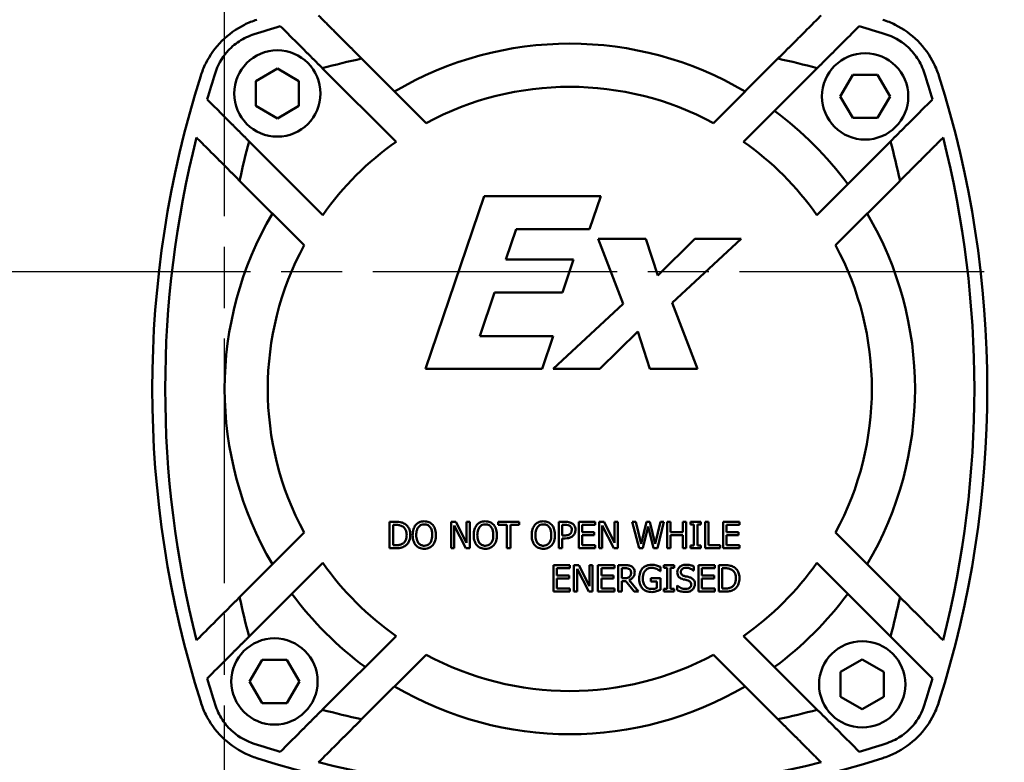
# Model space of a CAD drawing. Header units: millimetres. Extents: x -5840 to 12227, y -347 to 1782.
# Tile 25 of 31: x 1594 to 1708, y 989 to 1075. Entities that reach past the tile are written whole.
import ezdxf

# ---------------------------------------------------------------- set-up
doc = ezdxf.new("R2010")
doc.units = ezdxf.units.MM
doc.header["$LTSCALE"] = 5
doc.linetypes.add('CHAIN', pattern=[0.7087, 0.4724, -0.0591, 0.1181, -0.0591])
doc.layers.add('Видимый контур (ГОСТ)', color=7, linetype='Continuous', lineweight=50)
doc.layers.add('Осевая линия (ГОСТ)', color=7, linetype='Continuous', lineweight=25)

msp = doc.modelspace()

# ---------------------------------------------------------------- linework, layer by layer
at = {"layer": 'Видимый контур (ГОСТ)'}
for p, q in [((1641.006, 1063.293), (1633.53, 1070.769)), ((1681.774, 1070.769), (1674.298, 1063.293)), ((1621.267, 1068.171), (1623.767, 1069.615)), ((1623.767, 1069.615), (1626.267, 1068.171)), ((1628.973, 1069.669), (1637.512, 1061.13)), ((1677.792, 1061.13), (1686.331, 1069.669)), ((1621.267, 1065.284), (1621.267, 1068.171)), ((1626.267, 1068.171), (1626.267, 1065.284)), ((1688.988, 1066.39), (1690.432, 1068.89)), ((1690.432, 1068.89), (1693.319, 1068.89)), ((1693.319, 1068.89), (1694.762, 1066.39)), ((1690.432, 1063.89), (1688.988, 1066.39)), ((1694.762, 1066.39), (1693.319, 1063.89)), ((1623.767, 1063.841), (1621.267, 1065.284)), ((1626.267, 1065.284), (1623.767, 1063.841)), ((1693.319, 1063.89), (1690.432, 1063.89)), ((1629.027, 1052.644), (1620.488, 1061.184)), ((1694.816, 1061.184), (1686.277, 1052.644)), ((1619.388, 1056.627), (1626.864, 1049.151)), ((1688.44, 1049.151), (1695.916, 1056.627)), ((1647.715, 1054.819), (1640.924, 1034.819)), ((1661.232, 1054.819), (1647.715, 1054.819)), ((1659.951, 1051.01), (1661.232, 1054.819)), ((1650.227, 1047.493), (1651.426, 1051.01)), ((1651.426, 1051.01), (1659.951, 1051.01)), ((1660.94, 1049.908), (1663.841, 1042.371)), ((1666.451, 1049.908), (1660.94, 1049.908)), ((1667.844, 1045.661), (1666.451, 1049.908)), ((1672.123, 1049.908), (1667.844, 1045.661)), ((1669.53, 1042.485), (1677.504, 1049.908)), ((1677.504, 1049.908), (1672.123, 1049.908)), ((1658.088, 1047.493), (1650.227, 1047.493)), ((1656.791, 1043.684), (1658.088, 1047.493)), ((1647.212, 1038.627), (1648.93, 1043.684)), ((1648.93, 1043.684), (1656.791, 1043.684)), ((1663.841, 1042.371), (1655.721, 1034.819)), ((1672.447, 1034.819), (1669.53, 1042.485)), ((1655.737, 1038.627), (1647.212, 1038.627)), ((1654.441, 1034.819), (1655.737, 1038.627)), ((1661.118, 1034.819), (1665.543, 1039.146)), ((1665.543, 1039.146), (1666.937, 1034.819)), ((1640.924, 1034.819), (1654.441, 1034.819)), ((1655.721, 1034.819), (1661.118, 1034.819)), ((1666.937, 1034.819), (1672.447, 1034.819)), ((1637.463, 1017.105), (1636.769, 1017.105)), ((1636.769, 1017.105), (1636.769, 1014.057)), ((1637.174, 1014.408), (1637.174, 1016.755)), ((1637.174, 1016.755), (1637.482, 1016.755)), ((1643.887, 1017.105), (1643.887, 1014.057)), ((1644.463, 1017.105), (1643.887, 1017.105)), ((1644.265, 1016.686), (1645.614, 1014.057)), ((1644.265, 1014.057), (1644.265, 1016.686)), ((1645.69, 1014.692), (1644.463, 1017.105)), ((1646.068, 1017.105), (1645.69, 1017.105)), ((1645.69, 1017.105), (1645.69, 1014.692)), ((1646.068, 1014.057), (1646.068, 1017.105)), ((1649.341, 1017.105), (1649.341, 1016.745)), ((1651.791, 1017.105), (1649.341, 1017.105)), ((1649.341, 1016.745), (1650.364, 1016.745)), ((1650.364, 1016.745), (1650.364, 1014.057)), ((1650.769, 1014.057), (1650.769, 1016.745)), ((1650.769, 1016.745), (1651.791, 1016.745)), ((1651.791, 1016.745), (1651.791, 1017.105)), ((1657.141, 1017.105), (1656.376, 1017.105)), ((1656.376, 1017.105), (1656.376, 1014.057)), ((1656.781, 1015.539), (1656.781, 1016.755)), ((1656.781, 1016.755), (1657.117, 1016.755)), ((1660.594, 1017.105), (1658.688, 1017.105)), ((1658.688, 1017.105), (1658.688, 1014.057)), ((1659.093, 1015.91), (1659.093, 1016.745)), ((1659.093, 1016.745), (1660.594, 1016.745)), ((1660.594, 1016.745), (1660.594, 1017.105)), ((1661.039, 1017.105), (1661.039, 1014.057)), ((1661.615, 1017.105), (1661.039, 1017.105)), ((1661.417, 1016.686), (1662.766, 1014.057)), ((1661.417, 1014.057), (1661.417, 1016.686)), ((1662.842, 1014.692), (1661.615, 1017.105)), ((1663.22, 1017.105), (1662.842, 1017.105)), ((1662.842, 1017.105), (1662.842, 1014.692)), ((1663.22, 1014.057), (1663.22, 1017.105)), ((1665.31, 1017.105), (1664.892, 1017.105)), ((1664.892, 1017.105), (1665.67, 1014.057)), ((1665.922, 1014.579), (1665.31, 1017.105)), ((1666.53, 1017.105), (1665.922, 1014.579)), ((1666.12, 1014.057), (1666.723, 1016.587)), ((1666.942, 1017.105), (1666.53, 1017.105)), ((1666.723, 1016.587), (1667.342, 1014.057)), ((1667.555, 1014.549), (1666.942, 1017.105)), ((1668.165, 1017.105), (1667.555, 1014.549)), ((1667.797, 1014.057), (1668.563, 1017.105)), ((1668.563, 1017.105), (1668.165, 1017.105)), ((1668.926, 1017.105), (1668.926, 1014.057)), ((1669.331, 1017.105), (1668.926, 1017.105)), ((1669.331, 1015.91), (1669.331, 1017.105)), ((1671.139, 1017.105), (1670.734, 1017.105)), ((1670.734, 1017.105), (1670.734, 1015.91)), ((1671.139, 1014.057), (1671.139, 1017.105)), ((1672.819, 1017.105), (1671.638, 1017.105)), ((1671.638, 1017.105), (1671.638, 1016.794)), ((1671.638, 1016.794), (1672.026, 1016.794)), ((1672.026, 1016.794), (1672.026, 1014.369)), ((1672.431, 1014.369), (1672.431, 1016.794)), ((1672.431, 1016.794), (1672.819, 1016.794)), ((1672.819, 1016.794), (1672.819, 1017.105)), ((1673.32, 1017.105), (1673.32, 1014.057)), ((1673.725, 1017.105), (1673.32, 1017.105)), ((1673.725, 1014.418), (1673.725, 1017.105)), ((1677.311, 1017.105), (1675.405, 1017.105)), ((1675.405, 1017.105), (1675.405, 1014.057)), ((1675.81, 1015.91), (1675.81, 1016.745)), ((1675.81, 1016.745), (1677.311, 1016.745)), ((1677.311, 1016.745), (1677.311, 1017.105)), ((1626.864, 1015.859), (1619.388, 1008.382)), ((1657.057, 1015.539), (1656.781, 1015.539)), ((1660.493, 1015.91), (1659.093, 1015.91)), ((1659.093, 1014.418), (1659.093, 1015.549)), ((1659.093, 1015.549), (1660.493, 1015.549)), ((1660.493, 1015.549), (1660.493, 1015.91)), ((1670.734, 1015.91), (1669.331, 1015.91)), ((1669.331, 1015.549), (1670.734, 1015.549)), ((1669.331, 1014.057), (1669.331, 1015.549)), ((1670.734, 1015.549), (1670.734, 1014.057)), ((1677.21, 1015.91), (1675.81, 1015.91)), ((1675.81, 1014.418), (1675.81, 1015.549)), ((1675.81, 1015.549), (1677.21, 1015.549)), ((1677.21, 1015.549), (1677.21, 1015.91)), ((1695.916, 1008.382), (1688.44, 1015.859)), ((1637.482, 1014.408), (1637.174, 1014.408)), ((1656.781, 1014.057), (1656.781, 1015.194)), ((1656.781, 1015.194), (1657.124, 1015.194)), ((1660.594, 1014.418), (1659.093, 1014.418)), ((1660.594, 1014.057), (1660.594, 1014.418)), ((1672.026, 1014.369), (1671.638, 1014.369)), ((1671.638, 1014.369), (1671.638, 1014.057)), ((1672.819, 1014.369), (1672.431, 1014.369)), ((1672.819, 1014.057), (1672.819, 1014.369)), ((1675.086, 1014.418), (1673.725, 1014.418)), ((1675.086, 1014.057), (1675.086, 1014.418)), ((1677.311, 1014.418), (1675.81, 1014.418)), ((1677.311, 1014.057), (1677.311, 1014.418)), ((1636.769, 1014.057), (1637.47, 1014.057)), ((1643.887, 1014.057), (1644.265, 1014.057)), ((1645.614, 1014.057), (1646.068, 1014.057)), ((1650.364, 1014.057), (1650.769, 1014.057)), ((1656.376, 1014.057), (1656.781, 1014.057)), ((1658.688, 1014.057), (1660.594, 1014.057)), ((1661.039, 1014.057), (1661.417, 1014.057)), ((1662.766, 1014.057), (1663.22, 1014.057)), ((1665.67, 1014.057), (1666.12, 1014.057)), ((1667.342, 1014.057), (1667.797, 1014.057)), ((1668.926, 1014.057), (1669.331, 1014.057)), ((1670.734, 1014.057), (1671.139, 1014.057)), ((1671.638, 1014.057), (1672.819, 1014.057)), ((1673.32, 1014.057), (1675.086, 1014.057)), ((1675.405, 1014.057), (1677.311, 1014.057)), ((1620.488, 1003.826), (1629.027, 1012.365)), ((1655.763, 1012.087), (1655.763, 1009.039)), ((1657.67, 1012.087), (1655.763, 1012.087)), ((1657.67, 1011.726), (1657.67, 1012.087)), ((1658.69, 1012.087), (1658.115, 1012.087)), ((1658.115, 1012.087), (1658.115, 1009.039)), ((1659.918, 1009.674), (1658.69, 1012.087)), ((1660.296, 1012.087), (1659.918, 1012.087)), ((1659.918, 1012.087), (1659.918, 1009.674)), ((1660.296, 1009.039), (1660.296, 1012.087)), ((1660.913, 1012.087), (1660.913, 1009.039)), ((1662.82, 1012.087), (1660.913, 1012.087)), ((1662.82, 1011.726), (1662.82, 1012.087)), ((1664.05, 1012.087), (1663.264, 1012.087)), ((1663.264, 1012.087), (1663.264, 1009.039)), ((1668.545, 1012.087), (1668.545, 1011.776)), ((1669.726, 1012.087), (1668.545, 1012.087)), ((1669.726, 1011.776), (1669.726, 1012.087)), ((1672.562, 1012.087), (1672.562, 1009.039)), ((1674.468, 1012.087), (1672.562, 1012.087)), ((1674.468, 1011.726), (1674.468, 1012.087)), ((1675.607, 1012.087), (1674.913, 1012.087)), ((1674.913, 1012.087), (1674.913, 1009.039)), ((1686.277, 1012.365), (1694.816, 1003.826)), ((1656.168, 1011.726), (1657.67, 1011.726)), ((1656.168, 1010.892), (1656.168, 1011.726)), ((1657.569, 1010.892), (1656.168, 1010.892)), ((1657.569, 1010.531), (1657.569, 1010.892)), ((1658.492, 1009.039), (1658.492, 1011.667)), ((1658.492, 1011.667), (1659.841, 1009.039)), ((1661.318, 1011.726), (1662.82, 1011.726)), ((1661.318, 1010.892), (1661.318, 1011.726)), ((1662.719, 1010.892), (1661.318, 1010.892)), ((1662.719, 1010.531), (1662.719, 1010.892)), ((1663.67, 1010.59), (1663.67, 1011.736)), ((1663.67, 1011.736), (1664.072, 1011.736)), ((1668.108, 1011.39), (1668.143, 1011.39)), ((1668.143, 1011.39), (1668.143, 1011.88)), ((1668.545, 1011.776), (1668.933, 1011.776)), ((1668.933, 1011.776), (1668.933, 1009.35)), ((1669.338, 1009.35), (1669.338, 1011.776)), ((1669.338, 1011.776), (1669.726, 1011.776)), ((1672.001, 1011.46), (1672.031, 1011.46)), ((1672.031, 1011.46), (1672.031, 1011.944)), ((1672.967, 1011.726), (1674.468, 1011.726)), ((1672.967, 1010.892), (1672.967, 1011.726)), ((1674.367, 1010.892), (1672.967, 1010.892)), ((1674.367, 1010.531), (1674.367, 1010.892)), ((1675.318, 1009.39), (1675.318, 1011.736)), ((1675.318, 1011.736), (1675.627, 1011.736)), ((1656.168, 1009.4), (1656.168, 1010.531)), ((1656.168, 1010.531), (1657.569, 1010.531)), ((1661.318, 1009.4), (1661.318, 1010.531)), ((1661.318, 1010.531), (1662.719, 1010.531)), ((1664.025, 1010.59), (1663.67, 1010.59)), ((1663.67, 1009.039), (1663.67, 1010.252)), ((1663.67, 1010.252), (1664.134, 1010.252)), ((1664.134, 1010.252), (1665.097, 1009.039)), ((1665.623, 1009.039), (1664.539, 1010.365)), ((1668.155, 1010.573), (1667.049, 1010.573)), ((1667.049, 1010.573), (1667.049, 1010.217)), ((1667.049, 1010.217), (1667.755, 1010.217)), ((1667.755, 1010.217), (1667.755, 1009.429)), ((1668.155, 1009.242), (1668.155, 1010.573)), ((1670.106, 1009.731), (1670.077, 1009.731)), ((1670.077, 1009.731), (1670.077, 1009.222)), ((1672.967, 1009.4), (1672.967, 1010.531)), ((1672.967, 1010.531), (1674.367, 1010.531)), ((1655.763, 1009.039), (1657.67, 1009.039)), ((1657.67, 1009.4), (1656.168, 1009.4)), ((1657.67, 1009.039), (1657.67, 1009.4)), ((1658.115, 1009.039), (1658.492, 1009.039)), ((1659.841, 1009.039), (1660.296, 1009.039)), ((1660.913, 1009.039), (1662.82, 1009.039)), ((1662.82, 1009.4), (1661.318, 1009.4)), ((1662.82, 1009.039), (1662.82, 1009.4)), ((1663.264, 1009.039), (1663.67, 1009.039)), ((1665.097, 1009.039), (1665.623, 1009.039)), ((1668.545, 1009.35), (1668.545, 1009.039)), ((1668.933, 1009.35), (1668.545, 1009.35)), ((1668.545, 1009.039), (1669.726, 1009.039)), ((1669.726, 1009.35), (1669.338, 1009.35)), ((1669.726, 1009.039), (1669.726, 1009.35)), ((1672.562, 1009.039), (1674.468, 1009.039)), ((1674.468, 1009.4), (1672.967, 1009.4)), ((1674.468, 1009.039), (1674.468, 1009.4)), ((1674.913, 1009.039), (1675.615, 1009.039)), ((1675.627, 1009.39), (1675.318, 1009.39)), ((1637.512, 1003.88), (1628.973, 995.341)), ((1686.331, 995.341), (1677.792, 1003.88)), ((1620.542, 998.619), (1621.986, 1001.119)), ((1621.986, 1001.119), (1624.872, 1001.119)), ((1624.872, 1001.119), (1626.316, 998.619)), ((1633.53, 994.24), (1641.006, 1001.717)), ((1674.298, 1001.717), (1681.774, 994.24)), ((1689.038, 999.725), (1691.538, 1001.168)), ((1691.538, 1001.168), (1694.038, 999.725)), ((1689.038, 996.838), (1689.038, 999.725)), ((1694.038, 999.725), (1694.038, 996.838)), ((1621.986, 996.119), (1620.542, 998.619)), ((1626.316, 998.619), (1624.872, 996.119)), ((1624.872, 996.119), (1621.986, 996.119)), ((1691.538, 995.395), (1689.038, 996.838)), ((1694.038, 996.838), (1691.538, 995.395))]:
    msp.add_line(p, q, dxfattribs=at)
for centre in [(1623.767, 1066.728), (1691.875, 1066.39), (1623.429, 998.619), (1691.538, 998.282)]:
    msp.add_circle(centre, 5, dxfattribs=at)
for centre, radius, start, end in [((1657.652, 960.886), 118.5, 106.44552, 107.96847), ((1657.652, 960.886), 118.5, 72.03153, 73.55448), ((1657.652, 1032.505), 40, 59.47751, 120.52249), ((1657.652, 960.886), 112.5, 102.3815, 104.76902), ((1657.652, 960.886), 112.5, 75.23098, 77.6185), ((1729.271, 1032.505), 118.5, 162.03153, 163.55448), ((1586.033, 1032.505), 118.5, 16.44552, 17.96847), ((1729.271, 1032.505), 120, 162.41193, 197.58807), ((1586.033, 1032.505), 120, 342.41193, 17.58807), ((1657.652, 1032.505), 35, 61.60155, 118.39845), ((1657.652, 1032.505), 40, 36.37307, 53.62693), ((1729.271, 1032.505), 118.5, 165.78043, 194.21957), ((1729.271, 1032.505), 112.5, 165.23098, 167.6185), ((1657.652, 1032.505), 35, 125.12911, 144.87089), ((1657.652, 1032.505), 35, 35.12911, 54.87089), ((1586.033, 1032.505), 112.5, 12.3815, 14.76902), ((1586.033, 1032.505), 118.5, 345.78043, 14.21957), ((1657.652, 1032.505), 40, 149.47751, 210.52249), ((1657.652, 1032.505), 40, 329.47751, 30.52249), ((1657.652, 1032.505), 35, 151.60155, 208.39845), ((1657.652, 1032.505), 35, 331.60155, 28.39845), ((1657.652, 1032.505), 35, 215.12911, 234.87089), ((1657.652, 1032.505), 35, 305.12911, 324.87089), ((1657.652, 1032.505), 40, 216.37307, 233.62693), ((1657.652, 1032.505), 40, 306.37307, 323.62693), ((1729.271, 1032.505), 112.5, 192.3815, 194.76902), ((1586.033, 1032.505), 112.5, 345.23098, 347.6185), ((1657.652, 1032.505), 35, 241.60155, 298.39845), ((1729.271, 1032.505), 118.5, 196.44552, 197.96847), ((1586.033, 1032.505), 118.5, 342.03153, 343.55448), ((1657.652, 1032.505), 40, 239.47751, 300.52249), ((1657.652, 1104.124), 112.5, 255.23098, 257.6185), ((1657.652, 1104.124), 112.5, 282.3815, 284.76902), ((1657.652, 1104.124), 118.5, 252.03153, 253.55448), ((1657.652, 1104.124), 118.5, 286.44552, 287.96847), ((1657.652, 1104.124), 120, 252.41193, 287.58807), ((1657.652, 1104.124), 118.5, 255.78043, 284.21957)]:
    msp.add_arc(centre, radius, start, end, dxfattribs=at)
for points in [[(1619.952, 1074.693), (1620.416, 1074.925), (1620.899, 1075.12), (1621.391, 1075.276)], [(1693.913, 1075.276), (1694.405, 1075.12), (1694.888, 1074.925), (1695.352, 1074.693)], [(1614.881, 1068.765), (1615.037, 1069.258), (1615.232, 1069.741), (1615.463, 1070.205)], [(1699.841, 1070.205), (1700.072, 1069.741), (1700.267, 1069.258), (1700.423, 1068.765)], [(1615.463, 994.805), (1615.232, 995.269), (1615.037, 995.752), (1614.881, 996.244)], [(1700.423, 996.244), (1700.267, 995.752), (1700.072, 995.269), (1699.841, 994.805)], [(1621.391, 989.733), (1620.899, 989.889), (1620.416, 990.085), (1619.952, 990.316)], [(1695.352, 990.316), (1694.888, 990.085), (1694.405, 989.889), (1693.913, 989.733)]]:
    msp.add_open_spline(points, degree=3, dxfattribs=at)
for points, weights in [([(1633.53, 1070.769), (1631.102, 1073.197), (1628.544, 1075.755)], [1, 1.00046619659, 1]), ([(1686.76, 1075.755), (1684.203, 1073.197), (1681.774, 1070.769)], [1, 1.00046619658, 1]), ([(1624.104, 1074.538), (1626.602, 1072.04), (1628.973, 1069.669)], [1, 1.0004445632, 1]), ([(1686.331, 1069.669), (1688.702, 1072.04), (1691.2, 1074.538)], [1, 1.00044456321, 1]), ([(1620.488, 1061.184), (1618.117, 1063.555), (1615.619, 1066.052)], [1, 1.0004445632, 1]), ([(1699.685, 1066.052), (1697.187, 1063.555), (1694.816, 1061.184)], [1, 1.00044456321, 1]), ([(1614.402, 1061.613), (1616.959, 1059.055), (1619.388, 1056.627)], [1, 1.00046619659, 1]), ([(1695.916, 1056.627), (1698.345, 1059.055), (1700.902, 1061.613)], [1, 1.00046619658, 1]), ([(1619.388, 1008.382), (1616.959, 1005.954), (1614.402, 1003.397)], [1, 1.00046619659, 1]), ([(1700.902, 1003.397), (1698.345, 1005.954), (1695.916, 1008.382)], [1, 1.00046619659, 1]), ([(1615.619, 998.957), (1618.117, 1001.455), (1620.488, 1003.826)], [1, 1.0004445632, 1]), ([(1694.816, 1003.826), (1697.187, 1001.455), (1699.685, 998.957)], [1, 1.0004445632, 1]), ([(1628.973, 995.341), (1626.602, 992.969), (1624.104, 990.472)], [1, 1.00044456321, 1]), ([(1691.2, 990.472), (1688.702, 992.969), (1686.331, 995.341)], [1, 1.00044456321, 1]), ([(1628.544, 989.254), (1631.102, 991.812), (1633.53, 994.24)], [1, 1.00046619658, 1]), ([(1681.774, 994.24), (1684.203, 991.812), (1686.76, 989.254)], [1, 1.00046619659, 1])]:
    msp.add_rational_spline(points, weights, degree=2, dxfattribs=at)
for points, knots in [([(1619.952, 1074.693), (1618.991, 1074.214), (1618.109, 1073.581), (1616.575, 1072.048), (1615.942, 1071.166), (1615.463, 1070.205)], [0, 0, 0, 0, 0.32536305, 0.32536305, 0.65074335, 0.65074335, 0.65074335, 0.65074335]), ([(1699.841, 1070.205), (1699.362, 1071.166), (1698.729, 1072.048), (1697.195, 1073.581), (1696.313, 1074.214), (1695.352, 1074.693)], [0, 0, 0, 0, 0.32536304, 0.32536304, 0.65074335, 0.65074335, 0.65074335, 0.65074335]), ([(1616.551, 1069.061), (1616.844, 1069.966), (1617.294, 1070.801), (1618.325, 1072.003), (1618.8, 1072.419), (1619.878, 1073.126), (1620.472, 1073.404), (1621.096, 1073.606)], [0, 0, 0, 0, 0.28542249, 0.28542249, 0.47565776, 0.47565776, 0.67255588, 0.67255588, 0.67255588, 0.67255588]), ([(1694.209, 1073.606), (1695.114, 1073.312), (1695.949, 1072.863), (1697.151, 1071.832), (1697.567, 1071.357), (1698.273, 1070.279), (1698.551, 1069.685), (1698.753, 1069.061)], [0, 0, 0, 0, 0.28542249, 0.28542249, 0.47565777, 0.47565777, 0.67255588, 0.67255588, 0.67255588, 0.67255588]), ([(1638.554, 1016.863), (1638.4, 1016.965), (1638.228, 1017.017), (1637.946, 1017.091), (1637.696, 1017.105), (1637.463, 1017.105)], [-0.10345047, -0.10345047, -0.10345047, -0.10345047, -0.07008901, -0.07008901, 0, 0, 0, 0]), ([(1637.482, 1016.755), (1637.63, 1016.755), (1637.797, 1016.745), (1638.028, 1016.691), (1638.151, 1016.653), (1638.288, 1016.572)], [-0.12641793, -0.12641793, -0.12641793, -0.12641793, -0.04778977, -0.04778977, 0, 0, 0, 0]), ([(1639.172, 1015.579), (1639.172, 1015.749), (1639.154, 1015.921), (1639.059, 1016.27), (1638.986, 1016.401), (1638.825, 1016.644), (1638.702, 1016.766), (1638.554, 1016.863)], [-0.11820854, -0.11820854, -0.11820854, -0.11820854, -0.08750115, -0.08750115, -0.05298956, -0.05298956, 0, 0, 0, 0]), ([(1639.804, 1016.757), (1639.668, 1016.594), (1639.585, 1016.413), (1639.464, 1016.041), (1639.439, 1015.808), (1639.439, 1015.581)], [-0.11739619, -0.11739619, -0.11739619, -0.11739619, -0.06784213, -0.06784213, 0, 0, 0, 0]), ([(1640.785, 1017.17), (1640.675, 1017.17), (1640.566, 1017.16), (1640.359, 1017.115), (1640.262, 1017.082), (1640.03, 1016.969), (1639.908, 1016.875), (1639.804, 1016.757)], [-0.11029232, -0.11029232, -0.11029232, -0.11029232, -0.07768654, -0.07768654, -0.04703091, -0.04703091, 0, 0, 0, 0]), ([(1640.111, 1016.503), (1640.154, 1016.559), (1640.203, 1016.61), (1640.323, 1016.704), (1640.382, 1016.735), (1640.544, 1016.801), (1640.666, 1016.819), (1640.787, 1016.819)], [-0.066234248, -0.066234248, -0.066234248, -0.066234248, -0.052334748, -0.052334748, -0.036526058, -0.036526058, 0, 0, 0, 0]), ([(1641.768, 1016.757), (1641.708, 1016.825), (1641.642, 1016.884), (1641.478, 1017), (1641.39, 1017.042), (1641.155, 1017.14), (1640.971, 1017.17), (1640.785, 1017.17)], [-0.093036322, -0.093036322, -0.093036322, -0.093036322, -0.076429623, -0.076429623, -0.055959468, -0.055959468, 0, 0, 0, 0]), ([(1640.787, 1016.819), (1640.867, 1016.819), (1640.946, 1016.811), (1641.095, 1016.774), (1641.165, 1016.746), (1641.321, 1016.657), (1641.397, 1016.587), (1641.462, 1016.503)], [-0.07790669, -0.07790669, -0.07790669, -0.07790669, -0.054016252, -0.054016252, -0.03166586, -0.03166586, 0, 0, 0, 0]), ([(1642.133, 1015.581), (1642.133, 1015.926), (1642.074, 1016.164), (1641.953, 1016.488), (1641.875, 1016.632), (1641.768, 1016.757)], [-0.10351407, -0.10351407, -0.10351407, -0.10351407, -0.04931639, -0.04931639, 0, 0, 0, 0]), ([(1646.878, 1016.757), (1646.742, 1016.594), (1646.659, 1016.413), (1646.538, 1016.041), (1646.513, 1015.808), (1646.513, 1015.581)], [-0.11739619, -0.11739619, -0.11739619, -0.11739619, -0.06784213, -0.06784213, 0, 0, 0, 0]), ([(1647.859, 1017.17), (1647.75, 1017.17), (1647.64, 1017.16), (1647.433, 1017.115), (1647.336, 1017.082), (1647.104, 1016.969), (1646.982, 1016.875), (1646.878, 1016.757)], [-0.11029232, -0.11029232, -0.11029232, -0.11029232, -0.07768654, -0.07768654, -0.04703091, -0.04703091, 0, 0, 0, 0]), ([(1647.185, 1016.503), (1647.228, 1016.559), (1647.277, 1016.61), (1647.397, 1016.704), (1647.456, 1016.735), (1647.618, 1016.801), (1647.74, 1016.819), (1647.861, 1016.819)], [-0.066234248, -0.066234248, -0.066234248, -0.066234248, -0.052334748, -0.052334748, -0.036526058, -0.036526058, 0, 0, 0, 0]), ([(1648.842, 1016.757), (1648.782, 1016.825), (1648.716, 1016.884), (1648.552, 1017), (1648.465, 1017.042), (1648.229, 1017.14), (1648.046, 1017.17), (1647.859, 1017.17)], [-0.093036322, -0.093036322, -0.093036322, -0.093036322, -0.076429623, -0.076429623, -0.055959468, -0.055959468, 0, 0, 0, 0]), ([(1647.861, 1016.819), (1647.941, 1016.819), (1648.02, 1016.811), (1648.169, 1016.774), (1648.239, 1016.746), (1648.395, 1016.657), (1648.472, 1016.587), (1648.536, 1016.503)], [-0.07790669, -0.07790669, -0.07790669, -0.07790669, -0.054016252, -0.054016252, -0.03166586, -0.03166586, 0, 0, 0, 0]), ([(1649.208, 1015.581), (1649.208, 1015.926), (1649.148, 1016.164), (1649.027, 1016.488), (1648.949, 1016.632), (1648.842, 1016.757)], [-0.10351407, -0.10351407, -0.10351407, -0.10351407, -0.04931639, -0.04931639, 0, 0, 0, 0]), ([(1653.602, 1016.757), (1653.465, 1016.594), (1653.383, 1016.413), (1653.261, 1016.041), (1653.236, 1015.808), (1653.236, 1015.581)], [-0.11739619, -0.11739619, -0.11739619, -0.11739619, -0.06784213, -0.06784213, 0, 0, 0, 0]), ([(1654.582, 1017.17), (1654.473, 1017.17), (1654.364, 1017.16), (1654.156, 1017.115), (1654.06, 1017.082), (1653.827, 1016.969), (1653.705, 1016.875), (1653.602, 1016.757)], [-0.11029232, -0.11029232, -0.11029232, -0.11029232, -0.07768654, -0.07768654, -0.04703091, -0.04703091, 0, 0, 0, 0]), ([(1653.908, 1016.503), (1653.952, 1016.559), (1654.001, 1016.61), (1654.12, 1016.704), (1654.18, 1016.735), (1654.341, 1016.801), (1654.463, 1016.819), (1654.585, 1016.819)], [-0.066234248, -0.066234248, -0.066234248, -0.066234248, -0.052334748, -0.052334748, -0.036526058, -0.036526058, 0, 0, 0, 0]), ([(1655.565, 1016.757), (1655.506, 1016.825), (1655.439, 1016.884), (1655.275, 1017), (1655.188, 1017.042), (1654.953, 1017.14), (1654.769, 1017.17), (1654.582, 1017.17)], [-0.093036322, -0.093036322, -0.093036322, -0.093036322, -0.076429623, -0.076429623, -0.055959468, -0.055959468, 0, 0, 0, 0]), ([(1654.585, 1016.819), (1654.664, 1016.819), (1654.743, 1016.811), (1654.893, 1016.774), (1654.962, 1016.746), (1655.118, 1016.657), (1655.195, 1016.587), (1655.259, 1016.503)], [-0.07790669, -0.07790669, -0.07790669, -0.07790669, -0.054016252, -0.054016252, -0.03166586, -0.03166586, 0, 0, 0, 0]), ([(1655.931, 1015.581), (1655.931, 1015.926), (1655.872, 1016.164), (1655.751, 1016.488), (1655.672, 1016.632), (1655.565, 1016.757)], [-0.10351407, -0.10351407, -0.10351407, -0.10351407, -0.04931639, -0.04931639, 0, 0, 0, 0]), ([(1657.117, 1016.755), (1657.204, 1016.755), (1657.344, 1016.751), (1657.53, 1016.707), (1657.599, 1016.68), (1657.66, 1016.639)], [-0.057545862, -0.057545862, -0.057545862, -0.057545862, -0.022130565, -0.022130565, 0, 0, 0, 0]), ([(1657.939, 1016.915), (1657.814, 1017.002), (1657.688, 1017.041), (1657.457, 1017.095), (1657.291, 1017.105), (1657.141, 1017.105)], [-0.071118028, -0.071118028, -0.071118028, -0.071118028, -0.045035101, -0.045035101, 0, 0, 0, 0]), ([(1657.66, 1016.639), (1657.699, 1016.612), (1657.735, 1016.581), (1657.794, 1016.509), (1657.818, 1016.469), (1657.868, 1016.347), (1657.88, 1016.26), (1657.88, 1016.174)], [-0.054017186, -0.054017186, -0.054017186, -0.054017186, -0.039771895, -0.039771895, -0.025709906, -0.025709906, 0, 0, 0, 0]), ([(1658.302, 1016.187), (1658.302, 1016.278), (1658.293, 1016.371), (1658.253, 1016.519), (1658.225, 1016.596), (1658.109, 1016.775), (1658.031, 1016.852), (1657.939, 1016.915)], [-0.109001, -0.109001, -0.109001, -0.109001, -0.06394734, -0.06394734, -0.03352674, -0.03352674, 0, 0, 0, 0]), ([(1638.288, 1016.572), (1638.37, 1016.521), (1638.443, 1016.46), (1638.568, 1016.31), (1638.617, 1016.226), (1638.725, 1015.962), (1638.75, 1015.771), (1638.75, 1015.584)], [-0.11428635, -0.11428635, -0.11428635, -0.11428635, -0.0853805, -0.0853805, -0.05598511, -0.05598511, 0, 0, 0, 0]), ([(1638.75, 1015.584), (1638.75, 1015.447), (1638.738, 1015.306), (1638.683, 1015.086), (1638.646, 1014.972), (1638.506, 1014.76), (1638.423, 1014.677), (1638.325, 1014.611)], [-0.13792048, -0.13792048, -0.13792048, -0.13792048, -0.07623677, -0.07623677, -0.03569639, -0.03569639, 0, 0, 0, 0]), ([(1638.55, 1014.302), (1638.66, 1014.375), (1638.755, 1014.463), (1638.931, 1014.683), (1639.001, 1014.81), (1639.135, 1015.135), (1639.172, 1015.354), (1639.172, 1015.579)], [-0.13938984, -0.13938984, -0.13938984, -0.13938984, -0.10554198, -0.10554198, -0.06736403, -0.06736403, 0, 0, 0, 0]), ([(1639.439, 1015.581), (1639.439, 1015.322), (1639.472, 1015.06), (1639.62, 1014.668), (1639.698, 1014.529), (1639.802, 1014.408)], [-0.12574095, -0.12574095, -0.12574095, -0.12574095, -0.04779773, -0.04779773, 0, 0, 0, 0]), ([(1639.861, 1015.581), (1639.861, 1015.741), (1639.875, 1015.971), (1639.987, 1016.304), (1640.039, 1016.411), (1640.111, 1016.503)], [-0.10553454, -0.10553454, -0.10553454, -0.10553454, -0.03504873, -0.03504873, 0, 0, 0, 0]), ([(1640.787, 1014.344), (1640.72, 1014.344), (1640.654, 1014.35), (1640.526, 1014.377), (1640.467, 1014.396), (1640.312, 1014.469), (1640.228, 1014.533), (1640.057, 1014.721), (1639.996, 1014.84), (1639.884, 1015.152), (1639.861, 1015.373), (1639.861, 1015.581)], [-0.15951241, -0.15951241, -0.15951241, -0.15951241, -0.14257476, -0.14257476, -0.12664257, -0.12664257, -0.09935873, -0.09935873, -0.06265128, -0.06265128, 0, 0, 0, 0]), ([(1641.711, 1015.581), (1641.711, 1015.451), (1641.702, 1015.317), (1641.659, 1015.078), (1641.629, 1014.969), (1641.517, 1014.72), (1641.439, 1014.631), (1641.309, 1014.503), (1641.225, 1014.446), (1641.021, 1014.363), (1640.905, 1014.344), (1640.787, 1014.344)], [-0.12645249, -0.12645249, -0.12645249, -0.12645249, -0.1068715, -0.1068715, -0.090146, -0.090146, -0.06613626, -0.06613626, -0.03537802, -0.03537802, 0, 0, 0, 0]), ([(1641.462, 1016.503), (1641.549, 1016.39), (1641.607, 1016.254), (1641.672, 1016.021), (1641.711, 1015.849), (1641.711, 1015.581)], [-0.19629029, -0.19629029, -0.19629029, -0.19629029, -0.08030456, -0.08030456, 0, 0, 0, 0]), ([(1641.768, 1014.408), (1641.829, 1014.478), (1641.881, 1014.554), (1641.972, 1014.723), (1642.01, 1014.816), (1642.107, 1015.127), (1642.133, 1015.355), (1642.133, 1015.581)], [-0.12509324, -0.12509324, -0.12509324, -0.12509324, -0.09759749, -0.09759749, -0.06790226, -0.06790226, 0, 0, 0, 0]), ([(1646.513, 1015.581), (1646.513, 1015.322), (1646.547, 1015.06), (1646.695, 1014.668), (1646.772, 1014.529), (1646.876, 1014.408)], [-0.12574095, -0.12574095, -0.12574095, -0.12574095, -0.04779773, -0.04779773, 0, 0, 0, 0]), ([(1646.935, 1015.581), (1646.935, 1015.741), (1646.949, 1015.971), (1647.061, 1016.304), (1647.113, 1016.411), (1647.185, 1016.503)], [-0.10553454, -0.10553454, -0.10553454, -0.10553454, -0.03504873, -0.03504873, 0, 0, 0, 0]), ([(1647.861, 1014.344), (1647.794, 1014.344), (1647.728, 1014.35), (1647.6, 1014.377), (1647.541, 1014.396), (1647.386, 1014.469), (1647.302, 1014.533), (1647.132, 1014.721), (1647.07, 1014.84), (1646.958, 1015.152), (1646.935, 1015.373), (1646.935, 1015.581)], [-0.15951241, -0.15951241, -0.15951241, -0.15951241, -0.14257476, -0.14257476, -0.12664257, -0.12664257, -0.09935873, -0.09935873, -0.06265128, -0.06265128, 0, 0, 0, 0]), ([(1648.785, 1015.581), (1648.785, 1015.451), (1648.776, 1015.317), (1648.733, 1015.078), (1648.703, 1014.969), (1648.591, 1014.72), (1648.513, 1014.631), (1648.383, 1014.503), (1648.299, 1014.446), (1648.095, 1014.363), (1647.979, 1014.344), (1647.861, 1014.344)], [-0.12645249, -0.12645249, -0.12645249, -0.12645249, -0.1068715, -0.1068715, -0.090146, -0.090146, -0.06613626, -0.06613626, -0.03537802, -0.03537802, 0, 0, 0, 0]), ([(1648.536, 1016.503), (1648.623, 1016.39), (1648.681, 1016.254), (1648.747, 1016.021), (1648.785, 1015.849), (1648.785, 1015.581)], [-0.19629029, -0.19629029, -0.19629029, -0.19629029, -0.08030456, -0.08030456, 0, 0, 0, 0]), ([(1648.842, 1014.408), (1648.903, 1014.478), (1648.955, 1014.554), (1649.046, 1014.723), (1649.084, 1014.816), (1649.181, 1015.127), (1649.208, 1015.355), (1649.208, 1015.581)], [-0.12509324, -0.12509324, -0.12509324, -0.12509324, -0.09759749, -0.09759749, -0.06790226, -0.06790226, 0, 0, 0, 0]), ([(1653.236, 1015.581), (1653.236, 1015.322), (1653.27, 1015.06), (1653.418, 1014.668), (1653.495, 1014.529), (1653.599, 1014.408)], [-0.12574095, -0.12574095, -0.12574095, -0.12574095, -0.04779773, -0.04779773, 0, 0, 0, 0]), ([(1653.659, 1015.581), (1653.659, 1015.741), (1653.672, 1015.971), (1653.785, 1016.304), (1653.836, 1016.411), (1653.908, 1016.503)], [-0.10553454, -0.10553454, -0.10553454, -0.10553454, -0.03504873, -0.03504873, 0, 0, 0, 0]), ([(1654.585, 1014.344), (1654.518, 1014.344), (1654.451, 1014.35), (1654.324, 1014.377), (1654.264, 1014.396), (1654.109, 1014.469), (1654.025, 1014.533), (1653.855, 1014.721), (1653.793, 1014.84), (1653.681, 1015.152), (1653.659, 1015.373), (1653.659, 1015.581)], [-0.15951241, -0.15951241, -0.15951241, -0.15951241, -0.14257476, -0.14257476, -0.12664257, -0.12664257, -0.09935873, -0.09935873, -0.06265128, -0.06265128, 0, 0, 0, 0]), ([(1655.509, 1015.581), (1655.509, 1015.451), (1655.5, 1015.317), (1655.457, 1015.078), (1655.426, 1014.969), (1655.314, 1014.72), (1655.236, 1014.631), (1655.106, 1014.503), (1655.023, 1014.446), (1654.819, 1014.363), (1654.703, 1014.344), (1654.585, 1014.344)], [-0.12645249, -0.12645249, -0.12645249, -0.12645249, -0.1068715, -0.1068715, -0.090146, -0.090146, -0.06613626, -0.06613626, -0.03537802, -0.03537802, 0, 0, 0, 0]), ([(1655.259, 1016.503), (1655.347, 1016.39), (1655.405, 1016.254), (1655.47, 1016.021), (1655.509, 1015.849), (1655.509, 1015.581)], [-0.19629029, -0.19629029, -0.19629029, -0.19629029, -0.08030456, -0.08030456, 0, 0, 0, 0]), ([(1655.565, 1014.408), (1655.626, 1014.478), (1655.678, 1014.554), (1655.77, 1014.723), (1655.808, 1014.816), (1655.905, 1015.127), (1655.931, 1015.355), (1655.931, 1015.581)], [-0.12509324, -0.12509324, -0.12509324, -0.12509324, -0.09759749, -0.09759749, -0.06790226, -0.06790226, 0, 0, 0, 0]), ([(1657.707, 1015.722), (1657.674, 1015.688), (1657.636, 1015.658), (1657.551, 1015.61), (1657.505, 1015.592), (1657.378, 1015.559), (1657.26, 1015.539), (1657.057, 1015.539)], [-0.13415824, -0.13415824, -0.13415824, -0.13415824, -0.09826499, -0.09826499, -0.06074264, -0.06074264, 0, 0, 0, 0]), ([(1657.124, 1015.194), (1657.432, 1015.194), (1657.6, 1015.248), (1657.822, 1015.338), (1657.936, 1015.412), (1658.035, 1015.51)], [-0.071778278, -0.071778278, -0.071778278, -0.071778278, -0.041789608, -0.041789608, 0, 0, 0, 0]), ([(1657.88, 1016.174), (1657.88, 1016.049), (1657.858, 1015.966), (1657.805, 1015.837), (1657.761, 1015.776), (1657.707, 1015.722)], [-0.041638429, -0.041638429, -0.041638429, -0.041638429, -0.022790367, -0.022790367, 0, 0, 0, 0]), ([(1658.035, 1015.51), (1658.078, 1015.551), (1658.115, 1015.597), (1658.181, 1015.699), (1658.209, 1015.754), (1658.28, 1015.932), (1658.302, 1016.057), (1658.302, 1016.187)], [-0.074873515, -0.074873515, -0.074873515, -0.074873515, -0.057244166, -0.057244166, -0.038873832, -0.038873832, 0, 0, 0, 0]), ([(1637.47, 1014.057), (1637.81, 1014.057), (1637.988, 1014.088), (1638.247, 1014.142), (1638.404, 1014.211), (1638.55, 1014.302)], [-0.07933053, -0.07933053, -0.07933053, -0.07933053, -0.051521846, -0.051521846, 0, 0, 0, 0]), ([(1638.325, 1014.611), (1638.27, 1014.572), (1638.211, 1014.539), (1638.087, 1014.486), (1638.022, 1014.466), (1637.889, 1014.437), (1637.74, 1014.408), (1637.482, 1014.408)], [-0.23007827, -0.23007827, -0.23007827, -0.23007827, -0.1541873, -0.1541873, -0.07716601, -0.07716601, 0, 0, 0, 0]), ([(1639.802, 1014.408), (1639.862, 1014.34), (1639.928, 1014.279), (1640.072, 1014.175), (1640.15, 1014.131), (1640.41, 1014.023), (1640.596, 1013.993), (1640.785, 1013.993)], [-0.11397511, -0.11397511, -0.11397511, -0.11397511, -0.08462925, -0.08462925, -0.05654064, -0.05654064, 0, 0, 0, 0]), ([(1640.785, 1013.993), (1640.894, 1013.993), (1641.002, 1014.003), (1641.208, 1014.047), (1641.307, 1014.08), (1641.541, 1014.193), (1641.663, 1014.29), (1641.768, 1014.408)], [-0.1109243, -0.1109243, -0.1109243, -0.1109243, -0.078106, -0.078106, -0.04742998, -0.04742998, 0, 0, 0, 0]), ([(1646.876, 1014.408), (1646.936, 1014.34), (1647.002, 1014.279), (1647.147, 1014.175), (1647.224, 1014.131), (1647.484, 1014.023), (1647.671, 1013.993), (1647.859, 1013.993)], [-0.11397511, -0.11397511, -0.11397511, -0.11397511, -0.08462925, -0.08462925, -0.05654064, -0.05654064, 0, 0, 0, 0]), ([(1647.859, 1013.993), (1647.968, 1013.993), (1648.076, 1014.003), (1648.282, 1014.047), (1648.381, 1014.08), (1648.615, 1014.193), (1648.737, 1014.29), (1648.842, 1014.408)], [-0.1109243, -0.1109243, -0.1109243, -0.1109243, -0.078106, -0.078106, -0.04742998, -0.04742998, 0, 0, 0, 0]), ([(1653.599, 1014.408), (1653.659, 1014.34), (1653.726, 1014.279), (1653.87, 1014.175), (1653.947, 1014.131), (1654.208, 1014.023), (1654.394, 1013.993), (1654.582, 1013.993)], [-0.11397511, -0.11397511, -0.11397511, -0.11397511, -0.08462925, -0.08462925, -0.05654064, -0.05654064, 0, 0, 0, 0]), ([(1654.582, 1013.993), (1654.691, 1013.993), (1654.799, 1014.003), (1655.005, 1014.047), (1655.104, 1014.08), (1655.339, 1014.193), (1655.461, 1014.29), (1655.565, 1014.408)], [-0.1109243, -0.1109243, -0.1109243, -0.1109243, -0.078106, -0.078106, -0.04742998, -0.04742998, 0, 0, 0, 0]), ([(1664.826, 1011.926), (1664.773, 1011.96), (1664.719, 1011.989), (1664.58, 1012.043), (1664.515, 1012.054), (1664.35, 1012.081), (1664.19, 1012.087), (1664.05, 1012.087)], [-0.055663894, -0.055663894, -0.055663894, -0.055663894, -0.04998127, -0.04998127, -0.041963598, -0.041963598, 0, 0, 0, 0]), ([(1667.145, 1012.141), (1667.025, 1012.141), (1666.906, 1012.13), (1666.645, 1012.074), (1666.538, 1012.03), (1666.326, 1011.929), (1666.2, 1011.839), (1666.093, 1011.724)], [-0.089688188, -0.089688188, -0.089688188, -0.089688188, -0.070618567, -0.070618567, -0.047228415, -0.047228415, 0, 0, 0, 0]), ([(1667.711, 1012.057), (1667.593, 1012.094), (1667.495, 1012.111), (1667.343, 1012.135), (1667.244, 1012.141), (1667.145, 1012.141)], [-0.04598493, -0.04598493, -0.04598493, -0.04598493, -0.029741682, -0.029741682, 0, 0, 0, 0]), ([(1668.143, 1011.88), (1668.066, 1011.919), (1667.971, 1011.96), (1667.867, 1012.005), (1667.788, 1012.035), (1667.711, 1012.057)], [-0.034067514, -0.034067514, -0.034067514, -0.034067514, -0.024078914, -0.024078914, 0, 0, 0, 0]), ([(1671.124, 1012.141), (1671.035, 1012.141), (1670.946, 1012.134), (1670.778, 1012.101), (1670.7, 1012.076), (1670.483, 1011.978), (1670.386, 1011.894), (1670.254, 1011.757), (1670.197, 1011.675), (1670.117, 1011.482), (1670.099, 1011.377), (1670.099, 1011.269)], [-0.11928477, -0.11928477, -0.11928477, -0.11928477, -0.10386462, -0.10386462, -0.08959922, -0.08959922, -0.06253656, -0.06253656, -0.03234877, -0.03234877, 0, 0, 0, 0]), ([(1672.031, 1011.944), (1671.874, 1012.021), (1671.724, 1012.065), (1671.449, 1012.126), (1671.287, 1012.141), (1671.124, 1012.141)], [-0.08446991, -0.08446991, -0.08446991, -0.08446991, -0.048818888, -0.048818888, 0, 0, 0, 0]), ([(1676.699, 1011.845), (1676.544, 1011.947), (1676.372, 1011.999), (1676.09, 1012.073), (1675.841, 1012.087), (1675.607, 1012.087)], [-0.10345047, -0.10345047, -0.10345047, -0.10345047, -0.07008901, -0.07008901, 0, 0, 0, 0]), ([(1664.072, 1011.736), (1664.14, 1011.736), (1664.266, 1011.733), (1664.437, 1011.694), (1664.5, 1011.67), (1664.556, 1011.633)], [-0.052640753, -0.052640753, -0.052640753, -0.052640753, -0.020232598, -0.020232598, 0, 0, 0, 0]), ([(1664.539, 1010.365), (1664.614, 1010.393), (1664.686, 1010.428), (1664.818, 1010.513), (1664.877, 1010.561), (1665.033, 1010.725), (1665.081, 1010.827), (1665.152, 1011.001), (1665.171, 1011.13), (1665.171, 1011.26)], [-0.074006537, -0.074006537, -0.074006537, -0.074006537, -0.064845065, -0.064845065, -0.056131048, -0.056131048, -0.038968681, -0.038968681, 0, 0, 0, 0]), ([(1664.556, 1011.633), (1664.591, 1011.609), (1664.621, 1011.582), (1664.678, 1011.513), (1664.697, 1011.477), (1664.738, 1011.378), (1664.749, 1011.303), (1664.749, 1011.227)], [-0.040815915, -0.040815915, -0.040815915, -0.040815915, -0.032352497, -0.032352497, -0.022578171, -0.022578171, 0, 0, 0, 0]), ([(1664.749, 1011.227), (1664.749, 1011.17), (1664.745, 1011.112), (1664.724, 1010.999), (1664.709, 1010.952), (1664.664, 1010.849), (1664.625, 1010.795), (1664.576, 1010.748)], [-0.046848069, -0.046848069, -0.046848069, -0.046848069, -0.033658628, -0.033658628, -0.020390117, -0.020390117, 0, 0, 0, 0]), ([(1665.171, 1011.26), (1665.171, 1011.345), (1665.163, 1011.431), (1665.123, 1011.572), (1665.097, 1011.639), (1664.986, 1011.8), (1664.913, 1011.87), (1664.826, 1011.926)], [-0.096681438, -0.096681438, -0.096681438, -0.096681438, -0.058401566, -0.058401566, -0.031124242, -0.031124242, 0, 0, 0, 0]), ([(1666.093, 1011.724), (1666.028, 1011.654), (1665.971, 1011.578), (1665.861, 1011.393), (1665.822, 1011.297), (1665.721, 1011.014), (1665.693, 1010.789), (1665.693, 1010.565)], [-0.10821855, -0.10821855, -0.10821855, -0.10821855, -0.08989471, -0.08989471, -0.0670838, -0.0670838, 0, 0, 0, 0]), ([(1666.115, 1010.578), (1666.115, 1010.695), (1666.124, 1010.813), (1666.166, 1011.03), (1666.197, 1011.131), (1666.309, 1011.373), (1666.393, 1011.475), (1666.541, 1011.619), (1666.631, 1011.68), (1666.85, 1011.77), (1666.973, 1011.791), (1667.098, 1011.791)], [-0.13896956, -0.13896956, -0.13896956, -0.13896956, -0.11823311, -0.11823311, -0.09963874, -0.09963874, -0.07087008, -0.07087008, -0.03761202, -0.03761202, 0, 0, 0, 0]), ([(1667.098, 1011.791), (1667.272, 1011.791), (1667.389, 1011.763), (1667.537, 1011.725), (1667.634, 1011.692), (1667.723, 1011.647)], [-0.045909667, -0.045909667, -0.045909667, -0.045909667, -0.029969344, -0.029969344, 0, 0, 0, 0]), ([(1667.723, 1011.647), (1667.869, 1011.579), (1667.93, 1011.534), (1668.005, 1011.477), (1668.057, 1011.435), (1668.108, 1011.39)], [-0.028252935, -0.028252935, -0.028252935, -0.028252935, -0.020206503, -0.020206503, 0, 0, 0, 0]), ([(1670.099, 1011.269), (1670.099, 1011.106), (1670.132, 1011.005), (1670.186, 1010.866), (1670.233, 1010.787), (1670.297, 1010.719)], [-0.044627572, -0.044627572, -0.044627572, -0.044627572, -0.028032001, -0.028032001, 0, 0, 0, 0]), ([(1670.521, 1011.311), (1670.521, 1011.342), (1670.524, 1011.373), (1670.536, 1011.432), (1670.544, 1011.459), (1670.578, 1011.537), (1670.61, 1011.581), (1670.694, 1011.662), (1670.754, 1011.705), (1670.936, 1011.776), (1671.045, 1011.791), (1671.151, 1011.791)], [-0.10953649, -0.10953649, -0.10953649, -0.10953649, -0.09601287, -0.09601287, -0.08314718, -0.08314718, -0.0587608, -0.0587608, -0.03196865, -0.03196865, 0, 0, 0, 0]), ([(1670.919, 1010.837), (1670.864, 1010.852), (1670.809, 1010.872), (1670.714, 1010.923), (1670.673, 1010.953), (1670.61, 1011.017), (1670.579, 1011.057), (1670.531, 1011.178), (1670.521, 1011.245), (1670.521, 1011.311)], [-0.091196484, -0.091196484, -0.091196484, -0.091196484, -0.063481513, -0.063481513, -0.038996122, -0.038996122, -0.01996254, -0.01996254, 0, 0, 0, 0]), ([(1671.151, 1011.791), (1671.237, 1011.791), (1671.322, 1011.782), (1671.514, 1011.74), (1671.596, 1011.706), (1671.775, 1011.626), (1671.898, 1011.553), (1672.001, 1011.46)], [-0.072059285, -0.072059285, -0.072059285, -0.072059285, -0.058803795, -0.058803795, -0.041680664, -0.041680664, 0, 0, 0, 0]), ([(1675.627, 1011.736), (1675.774, 1011.736), (1675.941, 1011.727), (1676.173, 1011.672), (1676.295, 1011.635), (1676.432, 1011.553)], [-0.12641793, -0.12641793, -0.12641793, -0.12641793, -0.04778977, -0.04778977, 0, 0, 0, 0]), ([(1676.432, 1011.553), (1676.515, 1011.503), (1676.587, 1011.441), (1676.713, 1011.292), (1676.762, 1011.207), (1676.869, 1010.943), (1676.894, 1010.752), (1676.894, 1010.565)], [-0.11428635, -0.11428635, -0.11428635, -0.11428635, -0.0853805, -0.0853805, -0.05598511, -0.05598511, 0, 0, 0, 0]), ([(1677.316, 1010.561), (1677.316, 1010.731), (1677.299, 1010.903), (1677.203, 1011.252), (1677.131, 1011.383), (1676.969, 1011.625), (1676.846, 1011.747), (1676.699, 1011.845)], [-0.11820854, -0.11820854, -0.11820854, -0.11820854, -0.08750115, -0.08750115, -0.05298956, -0.05298956, 0, 0, 0, 0]), ([(1664.576, 1010.748), (1664.544, 1010.716), (1664.509, 1010.69), (1664.428, 1010.646), (1664.385, 1010.631), (1664.293, 1010.611), (1664.192, 1010.59), (1664.025, 1010.59)], [-0.14360178, -0.14360178, -0.14360178, -0.14360178, -0.09730595, -0.09730595, -0.04991983, -0.04991983, 0, 0, 0, 0]), ([(1665.693, 1010.565), (1665.693, 1010.234), (1665.749, 1009.98), (1665.895, 1009.63), (1665.979, 1009.494), (1666.09, 1009.377)], [-0.11413394, -0.11413394, -0.11413394, -0.11413394, -0.04826183, -0.04826183, 0, 0, 0, 0]), ([(1666.394, 1009.654), (1666.348, 1009.708), (1666.308, 1009.767), (1666.232, 1009.91), (1666.204, 1009.985), (1666.133, 1010.213), (1666.115, 1010.399), (1666.115, 1010.578)], [-0.085359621, -0.085359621, -0.085359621, -0.085359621, -0.07135948, -0.07135948, -0.053657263, -0.053657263, 0, 0, 0, 0]), ([(1671.048, 1009.335), (1670.856, 1009.335), (1670.685, 1009.388), (1670.391, 1009.508), (1670.24, 1009.606), (1670.106, 1009.731)], [-0.09534971, -0.09534971, -0.09534971, -0.09534971, -0.054795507, -0.054795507, 0, 0, 0, 0]), ([(1670.297, 1010.719), (1670.387, 1010.624), (1670.475, 1010.576), (1670.607, 1010.509), (1670.704, 1010.475), (1670.801, 1010.449)], [-0.044291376, -0.044291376, -0.044291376, -0.044291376, -0.030088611, -0.030088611, 0, 0, 0, 0]), ([(1670.801, 1010.449), (1670.898, 1010.425), (1670.995, 1010.4), (1671.179, 1010.358), (1671.267, 1010.335), (1671.351, 1010.311)], [-0.05645617, -0.05645617, -0.05645617, -0.05645617, -0.0263422, -0.0263422, 0, 0, 0, 0]), ([(1671.544, 1010.677), (1671.418, 1010.714), (1671.276, 1010.748), (1671.133, 1010.782), (1671.019, 1010.81), (1670.919, 1010.837)], [-0.044349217, -0.044349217, -0.044349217, -0.044349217, -0.031183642, -0.031183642, 0, 0, 0, 0]), ([(1671.727, 1009.844), (1671.727, 1009.807), (1671.723, 1009.77), (1671.708, 1009.699), (1671.697, 1009.665), (1671.656, 1009.579), (1671.62, 1009.532), (1671.534, 1009.455), (1671.477, 1009.415), (1671.282, 1009.347), (1671.161, 1009.335), (1671.048, 1009.335)], [-0.12866522, -0.12866522, -0.12866522, -0.12866522, -0.10984944, -0.10984944, -0.09212029, -0.09212029, -0.06175366, -0.06175366, -0.0340841, -0.0340841, 0, 0, 0, 0]), ([(1671.351, 1010.311), (1671.403, 1010.296), (1671.454, 1010.277), (1671.542, 1010.229), (1671.579, 1010.202), (1671.637, 1010.143), (1671.669, 1010.103), (1671.717, 1009.98), (1671.727, 1009.912), (1671.727, 1009.844)], [-0.091782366, -0.091782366, -0.091782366, -0.091782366, -0.063647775, -0.063647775, -0.03954568, -0.03954568, -0.02032525, -0.02032525, 0, 0, 0, 0]), ([(1672.149, 1009.908), (1672.149, 1009.981), (1672.142, 1010.054), (1672.109, 1010.19), (1672.086, 1010.252), (1671.998, 1010.407), (1671.932, 1010.47), (1671.782, 1010.587), (1671.663, 1010.64), (1671.544, 1010.677)], [-0.081749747, -0.081749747, -0.081749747, -0.081749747, -0.068936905, -0.068936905, -0.057095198, -0.057095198, -0.037467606, -0.037467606, 0, 0, 0, 0]), ([(1671.872, 1009.261), (1671.918, 1009.303), (1671.958, 1009.35), (1672.028, 1009.453), (1672.057, 1009.509), (1672.126, 1009.677), (1672.149, 1009.791), (1672.149, 1009.908)], [-0.073152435, -0.073152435, -0.073152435, -0.073152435, -0.054518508, -0.054518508, -0.035368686, -0.035368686, 0, 0, 0, 0]), ([(1676.894, 1010.565), (1676.894, 1010.429), (1676.882, 1010.287), (1676.828, 1010.067), (1676.79, 1009.954), (1676.65, 1009.741), (1676.568, 1009.659), (1676.469, 1009.592)], [-0.13792048, -0.13792048, -0.13792048, -0.13792048, -0.07623677, -0.07623677, -0.03569639, -0.03569639, 0, 0, 0, 0]), ([(1676.694, 1009.284), (1676.804, 1009.356), (1676.9, 1009.445), (1677.075, 1009.664), (1677.145, 1009.791), (1677.28, 1010.116), (1677.316, 1010.336), (1677.316, 1010.561)], [-0.13938984, -0.13938984, -0.13938984, -0.13938984, -0.10554198, -0.10554198, -0.06736403, -0.06736403, 0, 0, 0, 0]), ([(1666.09, 1009.377), (1666.154, 1009.311), (1666.224, 1009.253), (1666.404, 1009.136), (1666.496, 1009.099), (1666.74, 1009.009), (1666.94, 1008.98), (1667.142, 1008.98)], [-0.091365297, -0.091365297, -0.091365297, -0.091365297, -0.078144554, -0.078144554, -0.060617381, -0.060617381, 0, 0, 0, 0]), ([(1667.128, 1009.33), (1667.044, 1009.33), (1666.96, 1009.339), (1666.802, 1009.375), (1666.729, 1009.401), (1666.557, 1009.492), (1666.468, 1009.564), (1666.394, 1009.654)], [-0.083307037, -0.083307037, -0.083307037, -0.083307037, -0.058376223, -0.058376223, -0.034947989, -0.034947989, 0, 0, 0, 0]), ([(1667.755, 1009.429), (1667.646, 1009.383), (1667.526, 1009.363), (1667.355, 1009.339), (1667.242, 1009.33), (1667.128, 1009.33)], [-0.051571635, -0.051571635, -0.051571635, -0.051571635, -0.034263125, -0.034263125, 0, 0, 0, 0]), ([(1667.142, 1008.98), (1667.308, 1008.98), (1667.398, 1008.995), (1667.524, 1009.019), (1667.618, 1009.043), (1667.706, 1009.069)], [-0.038471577, -0.038471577, -0.038471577, -0.038471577, -0.027472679, -0.027472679, 0, 0, 0, 0]), ([(1667.706, 1009.069), (1667.815, 1009.1), (1667.912, 1009.14), (1668.011, 1009.18), (1668.092, 1009.213), (1668.155, 1009.242)], [-0.032391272, -0.032391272, -0.032391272, -0.032391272, -0.020782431, -0.020782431, 0, 0, 0, 0]), ([(1670.077, 1009.222), (1670.217, 1009.154), (1670.364, 1009.098), (1670.692, 1009.001), (1670.892, 1008.985), (1671.077, 1008.985)], [-0.1022073, -0.1022073, -0.1022073, -0.1022073, -0.05549929, -0.05549929, 0, 0, 0, 0]), ([(1671.077, 1008.985), (1671.339, 1008.985), (1671.479, 1009.032), (1671.665, 1009.104), (1671.775, 1009.172), (1671.872, 1009.261)], [-0.059869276, -0.059869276, -0.059869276, -0.059869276, -0.039616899, -0.039616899, 0, 0, 0, 0]), ([(1675.615, 1009.039), (1675.955, 1009.039), (1676.133, 1009.07), (1676.392, 1009.123), (1676.549, 1009.192), (1676.694, 1009.284)], [-0.07933053, -0.07933053, -0.07933053, -0.07933053, -0.051521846, -0.051521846, 0, 0, 0, 0]), ([(1676.469, 1009.592), (1676.414, 1009.554), (1676.356, 1009.521), (1676.232, 1009.467), (1676.167, 1009.447), (1676.033, 1009.419), (1675.884, 1009.39), (1675.627, 1009.39)], [-0.23007827, -0.23007827, -0.23007827, -0.23007827, -0.1541873, -0.1541873, -0.07716601, -0.07716601, 0, 0, 0, 0]), ([(1621.096, 991.403), (1620.191, 991.697), (1619.356, 992.147), (1618.153, 993.177), (1617.737, 993.652), (1617.031, 994.73), (1616.753, 995.324), (1616.551, 995.948)], [0, 0, 0, 0, 0.28542252, 0.28542252, 0.4756577, 0.4756577, 0.67255588, 0.67255588, 0.67255588, 0.67255588]), ([(1698.753, 995.948), (1698.46, 995.043), (1698.01, 994.208), (1696.98, 993.006), (1696.504, 992.59), (1695.426, 991.883), (1694.832, 991.606), (1694.209, 991.403)], [0, 0, 0, 0, 0.28542257, 0.28542257, 0.47565757, 0.47565757, 0.67255589, 0.67255589, 0.67255589, 0.67255589]), ([(1615.463, 994.805), (1615.942, 993.844), (1616.575, 992.962), (1618.109, 991.428), (1618.991, 990.795), (1619.952, 990.316)], [0, 0, 0, 0, 0.3253632, 0.3253632, 0.65074335, 0.65074335, 0.65074335, 0.65074335]), ([(1699.841, 994.805), (1699.362, 993.844), (1698.729, 992.961), (1697.195, 991.428), (1696.313, 990.795), (1695.352, 990.316)], [-0.65074335, -0.65074335, -0.65074335, -0.65074335, -0.32536352, -0.32536352, 0, 0, 0, 0])]:
    msp.add_open_spline(points, degree=3, knots=knots, dxfattribs=at)
at = {"layer": 'Осевая линия (ГОСТ)', "linetype": 'CHAIN', "ltscale": 11.993792}
for p, q in [((1617.652, 797.505), (1617.652, 1193.005)), ((1790.652, 1046.055), (1531.881, 1046.055))]:
    msp.add_line(p, q, dxfattribs=at)

doc.saveas('drawing.dxf')
